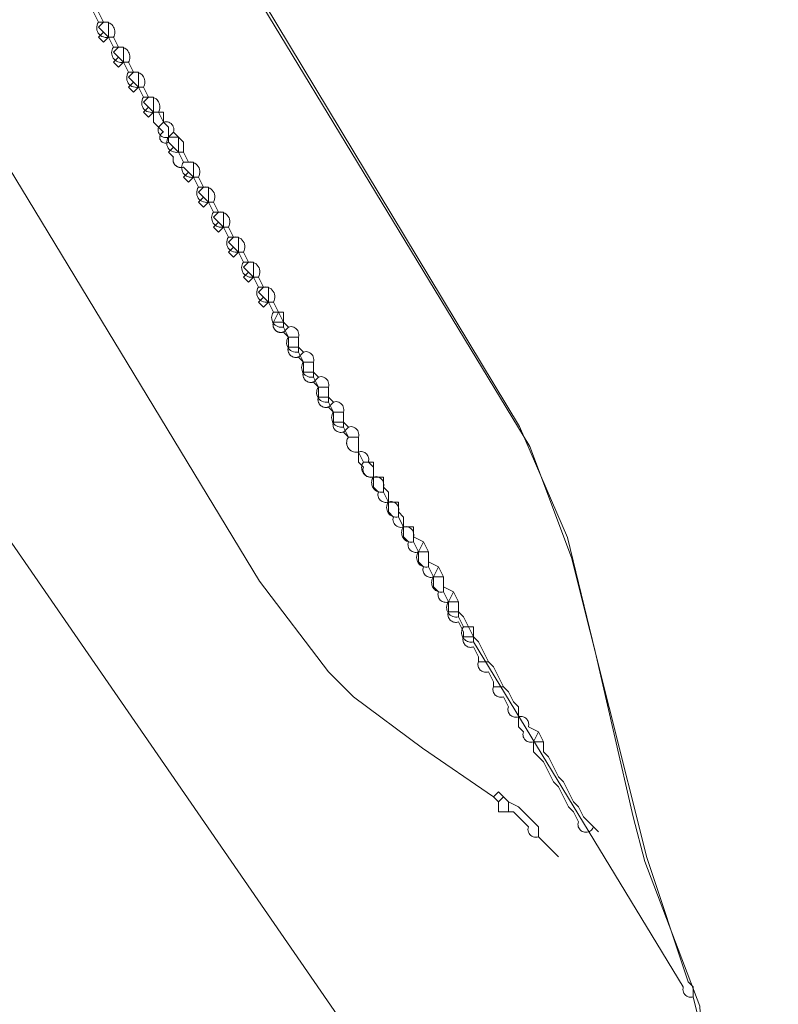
# Model space of a CAD drawing. Header units: inches. Extents: x 158416 to 160804, y 432611 to 437652.
# Tile 160 of 193: x 159357 to 159408, y 435867 to 435932. Entities that reach past the tile are written whole.
import ezdxf

# ---------------------------------------------------------------- set-up
doc = ezdxf.new("R2010")
doc.units = ezdxf.units.IN
doc.header["$MEASUREMENT"] = 0
doc.linetypes.add('DASHDOT', pattern=[0])
for name, color, linetype in [('4.2-K&L-LAAGSPANNING', 10, 'Continuous'), ('4.2-K&L-MIDDENSPANNING', 10, 'Continuous'), ('4.2-K&L-SIGNAAL UPC', 222, 'Continuous')]:
    doc.layers.add(name, color=color, linetype=linetype)

msp = doc.modelspace()

# ---------------------------------------------------------------- linework, layer by layer
at = {"layer": '4.2-K&L-LAAGSPANNING', "linetype": 'DASHDOT', "lineweight": 0, "ltscale": 2}
for p, q in [((159374.333, 435912.333), (159375, 435912.333)), ((159375.333, 435910.667), (159376, 435910.667)), ((159376.333, 435909), (159377, 435909)), ((159377.333, 435907.333), (159378, 435907.333)), ((159378.333, 435905.667), (159379, 435905.667)), ((159386, 435893), (159386.667, 435893)), ((159387, 435891.333), (159387.667, 435891.333)), ((159388, 435889.667), (159388.667, 435889.667)), ((159389, 435888), (159389.667, 435888))]:
    msp.add_line(p, q, dxfattribs=at)
for points in [[(159393.333, 435876.667, 0), (159392, 435878, 0), (159391.913, 435877.979, 0), (159391.823, 435877.973, 0), (159391.734, 435877.982, 0), (159391.648, 435878.007, 0), (159391.567, 435878.045, 0), (159391.494, 435878.097, 0), (159391.43, 435878.16, 0), (159391.379, 435878.234, 0), (159391.34, 435878.315, 0), (159391.316, 435878.401, 0), (159391.306, 435878.49, 0), (159391.312, 435878.58, 0), (159391.333, 435878.667, 0), (159391, 435879, 0), (159390.667, 435879.333, 0), (159390.333, 435879.667, 0), (159390, 435879.667, 0), (159390, 435880.333, 0), (159389.667, 435880.667, 0), (159389.333, 435880.333, 0), (159389, 435880.667, 0), (159384.273, 435883.92, 0), (159379.667, 435887.333, 0), (159378, 435889, 0), (159373.413, 435895.06, 0), (159252.41, 436094.718, 0)], [(159368.333, 435923.667, 0), (159368, 435923.667, 0), (159367.667, 435924, 0), (159367.333, 435924.333, 0), (159367.278, 435924.304, 0), (159367.218, 435924.284, 0), (159367.156, 435924.274, 0), (159367.093, 435924.275, 0), (159367.031, 435924.287, 0), (159366.972, 435924.308, 0), (159366.917, 435924.34, 0), (159366.869, 435924.379, 0), (159366.827, 435924.427, 0), (159366.795, 435924.481, 0), (159366.771, 435924.539, 0), (159366.758, 435924.601, 0), (159366.755, 435924.664, 0), (159366.763, 435924.726, 0), (159366.781, 435924.786, 0), (159366.809, 435924.843, 0), (159366.846, 435924.894, 0), (159366.891, 435924.938, 0), (159366.943, 435924.973, 0), (159367, 435925, 0), (159366.667, 435925.333, 0), (159367, 435925.667, 0), (159366.667, 435926.333, 0), (159366.709, 435926.412, 0), (159366.741, 435926.495, 0), (159366.761, 435926.582, 0), (159366.769, 435926.671, 0), (159366.764, 435926.76, 0), (159366.748, 435926.847, 0), (159366.721, 435926.932, 0), (159366.682, 435927.012, 0), (159366.632, 435927.086, 0), (159366.573, 435927.153, 0), (159366.506, 435927.211, 0), (159366.431, 435927.26, 0), (159366.351, 435927.298, 0), (159366.266, 435927.324, 0), (159366.178, 435927.339, 0), (159366.089, 435927.342, 0), (159366, 435927.333, 0), (159365.667, 435928, 0), (159365.709, 435928.078, 0), (159365.741, 435928.162, 0), (159365.761, 435928.249, 0), (159365.769, 435928.337, 0), (159365.764, 435928.426, 0), (159365.748, 435928.514, 0), (159365.721, 435928.599, 0), (159365.682, 435928.679, 0), (159365.632, 435928.753, 0), (159365.573, 435928.82, 0), (159365.506, 435928.878, 0), (159365.431, 435928.926, 0), (159365.351, 435928.964, 0), (159365.266, 435928.991, 0), (159365.178, 435929.006, 0), (159365.089, 435929.009, 0), (159365, 435929, 0), (159364.667, 435929.667, 0), (159364.709, 435929.745, 0), (159364.741, 435929.828, 0), (159364.761, 435929.915, 0), (159364.769, 435930.004, 0), (159364.764, 435930.093, 0), (159364.748, 435930.181, 0), (159364.721, 435930.265, 0), (159364.682, 435930.345, 0), (159364.632, 435930.419, 0), (159364.573, 435930.486, 0), (159364.506, 435930.544, 0), (159364.431, 435930.593, 0), (159364.351, 435930.631, 0), (159364.266, 435930.658, 0), (159364.178, 435930.673, 0), (159364.089, 435930.676, 0), (159364, 435930.667, 0), (159363.667, 435931.333, 0), (159363.709, 435931.412, 0), (159363.741, 435931.495, 0), (159363.761, 435931.582, 0), (159363.769, 435931.671, 0), (159363.764, 435931.76, 0), (159363.748, 435931.847, 0), (159363.721, 435931.932, 0), (159363.682, 435932.012, 0), (159363.632, 435932.086, 0), (159363.573, 435932.153, 0), (159363.506, 435932.211, 0), (159363.431, 435932.26, 0), (159363.351, 435932.298, 0), (159363.266, 435932.324, 0), (159363.178, 435932.339, 0), (159363.089, 435932.342, 0), (159363, 435932.333, 0), (159362.667, 435933, 0)], [(159363.333, 435931.333, 0), (159363, 435931, 0), (159362.667, 435931.333, 0), (159363, 435931.667, 0), (159362.667, 435932, 0), (159363, 435932.333, 0)], [(159363.667, 435931.333, 0), (159363.333, 435931.333, 0), (159363, 435931.667, 0)], [(159364.333, 435929.667, 0), (159364, 435929.333, 0), (159363.667, 435929.667, 0), (159364, 435930, 0), (159363.667, 435930.333, 0), (159364, 435930.667, 0)], [(159364.667, 435929.667, 0), (159364.333, 435929.667, 0), (159364, 435930, 0)], [(159365.333, 435928, 0), (159365, 435927.667, 0), (159364.667, 435928, 0), (159365, 435928.333, 0), (159364.667, 435928.667, 0), (159365, 435929, 0)], [(159365.667, 435928, 0), (159365.333, 435928, 0), (159365, 435928.333, 0)], [(159366.333, 435926.333, 0), (159366, 435926, 0), (159365.667, 435926.333, 0), (159366, 435926.667, 0), (159365.667, 435927, 0), (159366, 435927.333, 0)], [(159366.667, 435926.333, 0), (159366.333, 435926.333, 0), (159366, 435926.667, 0)], [(159384.667, 435897, 0), (159384.333, 435897.667, 0), (159383.667, 435898, 0), (159383.688, 435898.087, 0), (159383.694, 435898.177, 0), (159383.684, 435898.266, 0), (159383.66, 435898.352, 0), (159383.621, 435898.433, 0), (159383.57, 435898.506, 0), (159383.506, 435898.57, 0), (159383.433, 435898.621, 0), (159383.352, 435898.66, 0), (159383.266, 435898.684, 0), (159383.177, 435898.694, 0), (159383.087, 435898.688, 0), (159383, 435898.667, 0), (159382.913, 435898.646, 0), (159382.823, 435898.64, 0), (159382.734, 435898.649, 0), (159382.648, 435898.673, 0), (159382.567, 435898.712, 0), (159382.494, 435898.764, 0), (159382.43, 435898.827, 0), (159382.379, 435898.9, 0), (159382.34, 435898.981, 0), (159382.316, 435899.067, 0), (159382.306, 435899.157, 0), (159382.312, 435899.246, 0), (159382.333, 435899.333, 0), (159382, 435899.667, 0), (159382, 435900.333, 0), (159382, 435901, 0), (159381.667, 435901.333, 0), (159381.688, 435901.42, 0), (159381.694, 435901.51, 0), (159381.684, 435901.599, 0), (159381.66, 435901.685, 0), (159381.622, 435901.766, 0), (159381.57, 435901.84, 0), (159381.506, 435901.903, 0), (159381.433, 435901.955, 0), (159381.352, 435901.993, 0), (159381.266, 435902.018, 0), (159381.177, 435902.027, 0), (159381.087, 435902.021, 0), (159381, 435902, 0), (159380.913, 435901.979, 0), (159380.823, 435901.973, 0), (159380.734, 435901.982, 0), (159380.648, 435902.007, 0), (159380.567, 435902.045, 0), (159380.494, 435902.097, 0), (159380.43, 435902.16, 0), (159380.379, 435902.234, 0), (159380.34, 435902.315, 0), (159380.316, 435902.401, 0), (159380.306, 435902.49, 0), (159380.312, 435902.58, 0), (159380.333, 435902.667, 0), (159380, 435903, 0), (159380, 435903.667, 0), (159380, 435904.667, 0), (159380.021, 435904.754, 0), (159380.027, 435904.843, 0), (159380.018, 435904.933, 0), (159379.993, 435905.019, 0), (159379.955, 435905.1, 0), (159379.903, 435905.173, 0), (159379.84, 435905.236, 0), (159379.766, 435905.288, 0), (159379.685, 435905.327, 0), (159379.599, 435905.351, 0), (159379.51, 435905.36, 0), (159379.42, 435905.354, 0), (159379.333, 435905.333, 0), (159379, 435905.667, 0), (159379, 435906.333, 0), (159379.021, 435906.421, 0), (159379.027, 435906.51, 0), (159379.018, 435906.599, 0), (159378.994, 435906.686, 0), (159378.955, 435906.767, 0), (159378.903, 435906.84, 0), (159378.84, 435906.903, 0), (159378.767, 435906.955, 0), (159378.686, 435906.994, 0), (159378.599, 435907.018, 0), (159378.51, 435907.027, 0), (159378.421, 435907.021, 0), (159378.333, 435907, 0), (159378, 435907.333, 0), (159378, 435908, 0), (159378.021, 435908.087, 0), (159378.027, 435908.177, 0), (159378.018, 435908.266, 0), (159377.993, 435908.352, 0), (159377.955, 435908.433, 0), (159377.903, 435908.506, 0), (159377.84, 435908.57, 0), (159377.766, 435908.622, 0), (159377.685, 435908.66, 0), (159377.599, 435908.684, 0), (159377.51, 435908.694, 0), (159377.42, 435908.688, 0), (159377.333, 435908.667, 0), (159377, 435909, 0), (159377, 435909.667, 0), (159377.021, 435909.754, 0), (159377.027, 435909.843, 0), (159377.018, 435909.933, 0), (159376.993, 435910.019, 0), (159376.955, 435910.1, 0), (159376.903, 435910.173, 0), (159376.84, 435910.236, 0), (159376.766, 435910.288, 0), (159376.685, 435910.327, 0), (159376.599, 435910.351, 0), (159376.51, 435910.36, 0), (159376.42, 435910.354, 0), (159376.333, 435910.333, 0), (159376, 435910.667, 0), (159376, 435911.333, 0), (159376.021, 435911.421, 0), (159376.027, 435911.51, 0), (159376.018, 435911.599, 0), (159375.994, 435911.686, 0), (159375.955, 435911.767, 0), (159375.903, 435911.84, 0), (159375.84, 435911.903, 0), (159375.767, 435911.955, 0), (159375.686, 435911.994, 0), (159375.599, 435912.018, 0), (159375.51, 435912.027, 0), (159375.421, 435912.021, 0), (159375.333, 435912, 0), (159375, 435912.333, 0), (159374.667, 435913, 0), (159374.333, 435913.667, 0), (159374.383, 435913.763, 0), (159374.417, 435913.865, 0), (159374.434, 435913.972, 0), (159374.432, 435914.08, 0), (159374.413, 435914.187, 0), (159374.377, 435914.289, 0), (159374.325, 435914.383, 0), (159374.258, 435914.468, 0), (159374.178, 435914.541, 0), (159374.087, 435914.599, 0), (159373.987, 435914.642, 0), (159373.882, 435914.668, 0), (159373.774, 435914.676, 0), (159373.667, 435914.667, 0), (159373.333, 435915.333, 0), (159373.383, 435915.429, 0), (159373.417, 435915.532, 0), (159373.434, 435915.639, 0), (159373.432, 435915.747, 0), (159373.413, 435915.853, 0), (159373.377, 435915.955, 0), (159373.325, 435916.05, 0), (159373.258, 435916.135, 0), (159373.178, 435916.207, 0), (159373.087, 435916.266, 0), (159372.987, 435916.308, 0), (159372.882, 435916.334, 0), (159372.774, 435916.343, 0), (159372.667, 435916.333, 0), (159372.333, 435917, 0), (159372.383, 435917.096, 0), (159372.417, 435917.199, 0), (159372.434, 435917.306, 0), (159372.432, 435917.414, 0), (159372.413, 435917.52, 0), (159372.377, 435917.622, 0), (159372.325, 435917.717, 0), (159372.258, 435917.801, 0), (159372.178, 435917.874, 0), (159372.087, 435917.933, 0), (159371.987, 435917.975, 0), (159371.882, 435918.001, 0), (159371.774, 435918.01, 0), (159371.667, 435918, 0), (159371.333, 435918.667, 0), (159371.383, 435918.763, 0), (159371.417, 435918.865, 0), (159371.434, 435918.972, 0), (159371.432, 435919.08, 0), (159371.413, 435919.187, 0), (159371.377, 435919.289, 0), (159371.325, 435919.383, 0), (159371.258, 435919.468, 0), (159371.178, 435919.541, 0), (159371.087, 435919.599, 0), (159370.987, 435919.642, 0), (159370.882, 435919.668, 0), (159370.774, 435919.676, 0), (159370.667, 435919.667, 0), (159370.333, 435920.333, 0), (159370.383, 435920.429, 0), (159370.417, 435920.532, 0), (159370.434, 435920.639, 0), (159370.432, 435920.747, 0), (159370.413, 435920.853, 0), (159370.377, 435920.955, 0), (159370.325, 435921.05, 0), (159370.258, 435921.135, 0), (159370.178, 435921.207, 0), (159370.087, 435921.266, 0), (159369.987, 435921.308, 0), (159369.882, 435921.334, 0), (159369.774, 435921.343, 0), (159369.667, 435921.333, 0), (159369.333, 435922, 0), (159369.383, 435922.096, 0), (159369.417, 435922.199, 0), (159369.434, 435922.306, 0), (159369.432, 435922.414, 0), (159369.413, 435922.52, 0), (159369.377, 435922.622, 0), (159369.325, 435922.717, 0), (159369.258, 435922.801, 0), (159369.178, 435922.874, 0), (159369.087, 435922.933, 0), (159368.987, 435922.975, 0), (159368.882, 435923.001, 0), (159368.774, 435923.01, 0), (159368.667, 435923, 0), (159368.333, 435923.667, 0), (159368.333, 435924.333, 0), (159367.667, 435925, 0), (159367.688, 435925.087, 0), (159367.694, 435925.177, 0), (159367.684, 435925.266, 0), (159367.66, 435925.352, 0), (159367.621, 435925.433, 0), (159367.57, 435925.506, 0), (159367.506, 435925.57, 0), (159367.433, 435925.621, 0), (159367.352, 435925.66, 0), (159367.266, 435925.684, 0), (159367.177, 435925.694, 0), (159367.087, 435925.688, 0), (159367, 435925.667, 0)], [(159367.333, 435924.333, 0), (159367.333, 435924.667, 0), (159367.667, 435925, 0)], [(159369.333, 435922, 0), (159369, 435922, 0), (159368.667, 435922.333, 0), (159368.333, 435922.667, 0), (159368.306, 435922.658, 0), (159368.278, 435922.652, 0), (159368.25, 435922.646, 0), (159368.222, 435922.643, 0), (159368.194, 435922.64, 0), (159368.165, 435922.64, 0), (159368.137, 435922.64, 0), (159368.109, 435922.643, 0), (159368.08, 435922.647, 0), (159368.053, 435922.652, 0), (159368.025, 435922.659, 0), (159367.998, 435922.667, 0), (159367.971, 435922.677, 0), (159367.945, 435922.689, 0), (159367.919, 435922.701, 0), (159367.895, 435922.715, 0), (159367.871, 435922.731, 0), (159367.848, 435922.747, 0), (159367.825, 435922.765, 0), (159367.804, 435922.784, 0), (159367.784, 435922.804, 0), (159367.765, 435922.825, 0), (159367.747, 435922.848, 0), (159367.731, 435922.871, 0), (159367.715, 435922.895, 0), (159367.701, 435922.919, 0), (159367.689, 435922.945, 0), (159367.677, 435922.971, 0), (159367.667, 435922.998, 0), (159367.659, 435923.025, 0), (159367.652, 435923.053, 0), (159367.647, 435923.08, 0), (159367.643, 435923.109, 0), (159367.64, 435923.137, 0), (159367.64, 435923.165, 0), (159367.64, 435923.194, 0), (159367.643, 435923.222, 0), (159367.646, 435923.25, 0), (159367.652, 435923.278, 0), (159367.658, 435923.306, 0), (159367.667, 435923.333, 0), (159367.333, 435923.667, 0), (159367.667, 435924, 0)], [(159369, 435922, 0), (159368.667, 435921.667, 0), (159368.333, 435922, 0), (159368.667, 435922.333, 0)], [(159370, 435920.333, 0), (159369.667, 435920, 0), (159369.333, 435920.333, 0), (159369.667, 435920.667, 0), (159369.333, 435921, 0), (159369.667, 435921.333, 0)], [(159370.333, 435920.333, 0), (159370, 435920.333, 0), (159369.667, 435920.667, 0)], [(159371, 435918.667, 0), (159370.667, 435918.333, 0), (159370.333, 435918.667, 0), (159370.667, 435919, 0), (159370.333, 435919.333, 0), (159370.667, 435919.667, 0)], [(159371.333, 435918.667, 0), (159371, 435918.667, 0), (159370.667, 435919, 0)], [(159372, 435917, 0), (159371.667, 435916.667, 0), (159371.333, 435917, 0), (159371.667, 435917.333, 0), (159371.333, 435917.667, 0), (159371.667, 435918, 0)], [(159372.333, 435917, 0), (159372, 435917, 0), (159371.667, 435917.333, 0)], [(159373, 435915.333, 0), (159372.667, 435915, 0), (159372.333, 435915.333, 0), (159372.667, 435915.667, 0), (159372.333, 435916, 0), (159372.667, 435916.333, 0)], [(159373.333, 435915.333, 0), (159373, 435915.333, 0), (159372.667, 435915.667, 0)], [(159374, 435913.667, 0), (159373.667, 435913.333, 0), (159373.333, 435913.667, 0), (159373.667, 435914, 0), (159373.333, 435914.333, 0), (159373.667, 435914.667, 0)], [(159374.333, 435913.667, 0), (159374, 435913.667, 0), (159373.667, 435914, 0)], [(159376, 435911.333, 0), (159375.333, 435911.333, 0), (159375, 435911.667, 0), (159374.975, 435911.659, 0), (159374.949, 435911.652, 0), (159374.923, 435911.647, 0), (159374.897, 435911.643, 0), (159374.87, 435911.641, 0), (159374.844, 435911.64, 0), (159374.817, 435911.64, 0), (159374.791, 435911.641, 0), (159374.764, 435911.644, 0), (159374.738, 435911.648, 0), (159374.712, 435911.654, 0), (159374.687, 435911.66, 0), (159374.661, 435911.668, 0), (159374.637, 435911.678, 0), (159374.612, 435911.688, 0), (159374.588, 435911.7, 0), (159374.565, 435911.713, 0), (159374.543, 435911.727, 0), (159374.521, 435911.742, 0), (159374.5, 435911.758, 0), (159374.48, 435911.776, 0), (159374.461, 435911.794, 0), (159374.442, 435911.813, 0), (159374.425, 435911.833, 0), (159374.409, 435911.854, 0), (159374.394, 435911.876, 0), (159374.38, 435911.898, 0), (159374.367, 435911.922, 0), (159374.355, 435911.945, 0), (159374.344, 435911.97, 0), (159374.335, 435911.995, 0), (159374.327, 435912.02, 0), (159374.32, 435912.046, 0), (159374.315, 435912.071, 0), (159374.311, 435912.098, 0), (159374.308, 435912.124, 0), (159374.307, 435912.151, 0), (159374.306, 435912.177, 0), (159374.308, 435912.204, 0), (159374.31, 435912.23, 0), (159374.314, 435912.256, 0), (159374.319, 435912.282, 0), (159374.326, 435912.308, 0), (159374.333, 435912.333, 0), (159374.667, 435913, 0)], [(159377, 435909.667, 0), (159376.333, 435909.667, 0), (159376, 435910, 0), (159375.971, 435909.991, 0), (159375.941, 435909.984, 0), (159375.911, 435909.979, 0), (159375.88, 435909.975, 0), (159375.849, 435909.973, 0), (159375.819, 435909.973, 0), (159375.788, 435909.975, 0), (159375.758, 435909.979, 0), (159375.727, 435909.984, 0), (159375.697, 435909.991, 0), (159375.668, 435910, 0), (159375.639, 435910.01, 0), (159375.611, 435910.022, 0), (159375.584, 435910.036, 0), (159375.557, 435910.051, 0), (159375.531, 435910.068, 0), (159375.507, 435910.087, 0), (159375.483, 435910.106, 0), (159375.461, 435910.127, 0), (159375.44, 435910.15, 0), (159375.42, 435910.173, 0), (159375.402, 435910.198, 0), (159375.385, 435910.223, 0), (159375.369, 435910.25, 0), (159375.356, 435910.278, 0), (159375.343, 435910.306, 0), (159375.333, 435910.335, 0), (159375.324, 435910.364, 0), (159375.317, 435910.394, 0), (159375.312, 435910.424, 0), (159375.308, 435910.455, 0), (159375.306, 435910.485, 0), (159375.307, 435910.516, 0), (159375.308, 435910.547, 0), (159375.312, 435910.577, 0), (159375.317, 435910.607, 0), (159375.324, 435910.637, 0), (159375.333, 435910.667, 0), (159375.333, 435911.333, 0), (159375, 435911.667, 0), (159375.333, 435912, 0)], [(159378, 435908, 0), (159377.333, 435908, 0), (159377, 435908.333, 0), (159376.971, 435908.324, 0), (159376.941, 435908.317, 0), (159376.911, 435908.312, 0), (159376.88, 435908.308, 0), (159376.849, 435908.306, 0), (159376.819, 435908.306, 0), (159376.788, 435908.308, 0), (159376.758, 435908.312, 0), (159376.727, 435908.317, 0), (159376.697, 435908.324, 0), (159376.668, 435908.333, 0), (159376.639, 435908.343, 0), (159376.611, 435908.355, 0), (159376.583, 435908.369, 0), (159376.557, 435908.385, 0), (159376.531, 435908.401, 0), (159376.506, 435908.42, 0), (159376.483, 435908.439, 0), (159376.461, 435908.461, 0), (159376.439, 435908.483, 0), (159376.42, 435908.506, 0), (159376.401, 435908.531, 0), (159376.385, 435908.557, 0), (159376.369, 435908.583, 0), (159376.355, 435908.611, 0), (159376.343, 435908.639, 0), (159376.333, 435908.668, 0), (159376.324, 435908.697, 0), (159376.317, 435908.727, 0), (159376.312, 435908.758, 0), (159376.308, 435908.788, 0), (159376.306, 435908.819, 0), (159376.306, 435908.849, 0), (159376.308, 435908.88, 0), (159376.312, 435908.911, 0), (159376.317, 435908.941, 0), (159376.324, 435908.971, 0), (159376.333, 435909, 0), (159376.333, 435909.667, 0), (159376, 435910, 0), (159376.333, 435910.333, 0)], [(159379, 435906.333, 0), (159378.333, 435906.333, 0), (159378, 435906.667, 0), (159377.971, 435906.658, 0), (159377.941, 435906.651, 0), (159377.911, 435906.645, 0), (159377.88, 435906.642, 0), (159377.849, 435906.64, 0), (159377.819, 435906.64, 0), (159377.788, 435906.642, 0), (159377.758, 435906.645, 0), (159377.727, 435906.65, 0), (159377.697, 435906.657, 0), (159377.668, 435906.666, 0), (159377.639, 435906.677, 0), (159377.611, 435906.689, 0), (159377.583, 435906.703, 0), (159377.557, 435906.718, 0), (159377.531, 435906.735, 0), (159377.507, 435906.753, 0), (159377.483, 435906.773, 0), (159377.461, 435906.794, 0), (159377.44, 435906.816, 0), (159377.42, 435906.84, 0), (159377.402, 435906.864, 0), (159377.385, 435906.89, 0), (159377.369, 435906.917, 0), (159377.356, 435906.944, 0), (159377.343, 435906.972, 0), (159377.333, 435907.001, 0), (159377.324, 435907.031, 0), (159377.317, 435907.061, 0), (159377.312, 435907.091, 0), (159377.308, 435907.121, 0), (159377.306, 435907.152, 0), (159377.307, 435907.183, 0), (159377.308, 435907.213, 0), (159377.312, 435907.244, 0), (159377.317, 435907.274, 0), (159377.324, 435907.304, 0), (159377.333, 435907.333, 0), (159377.333, 435908, 0), (159377, 435908.333, 0), (159377.333, 435908.667, 0)], [(159386.667, 435893.667, 0), (159386, 435893.667, 0), (159385.93, 435893.648, 0), (159385.857, 435893.64, 0), (159385.784, 435893.642, 0), (159385.712, 435893.654, 0), (159385.643, 435893.675, 0), (159385.577, 435893.706, 0), (159385.516, 435893.746, 0), (159385.461, 435893.794, 0), (159385.413, 435893.849, 0), (159385.373, 435893.91, 0), (159385.342, 435893.976, 0), (159385.32, 435894.046, 0), (159385.309, 435894.117, 0), (159385.307, 435894.19, 0), (159385.315, 435894.263, 0), (159385.333, 435894.333, 0), (159385, 435894.667, 0), (159385, 435895.333, 0), (159384.93, 435895.315, 0), (159384.857, 435895.307, 0), (159384.784, 435895.308, 0), (159384.712, 435895.32, 0), (159384.643, 435895.342, 0), (159384.577, 435895.373, 0), (159384.516, 435895.413, 0), (159384.461, 435895.461, 0), (159384.413, 435895.516, 0), (159384.373, 435895.577, 0), (159384.342, 435895.643, 0), (159384.32, 435895.712, 0), (159384.308, 435895.784, 0), (159384.307, 435895.857, 0), (159384.315, 435895.93, 0), (159384.333, 435896, 0), (159384, 435896.333, 0), (159384, 435897, 0), (159383.93, 435896.982, 0), (159383.857, 435896.974, 0), (159383.784, 435896.975, 0), (159383.712, 435896.987, 0), (159383.643, 435897.009, 0), (159383.577, 435897.04, 0), (159383.516, 435897.079, 0), (159383.461, 435897.127, 0), (159383.413, 435897.182, 0), (159383.373, 435897.243, 0), (159383.342, 435897.309, 0), (159383.32, 435897.379, 0), (159383.309, 435897.451, 0), (159383.307, 435897.524, 0), (159383.315, 435897.596, 0), (159383.333, 435897.667, 0), (159383, 435898, 0), (159383, 435898.667, 0), (159383, 435899.333, 0), (159382.667, 435899.667, 0), (159382.685, 435899.737, 0), (159382.693, 435899.81, 0), (159382.691, 435899.882, 0), (159382.68, 435899.954, 0), (159382.658, 435900.024, 0), (159382.627, 435900.09, 0), (159382.587, 435900.151, 0), (159382.539, 435900.206, 0), (159382.484, 435900.254, 0), (159382.423, 435900.294, 0), (159382.357, 435900.325, 0), (159382.288, 435900.346, 0), (159382.216, 435900.358, 0), (159382.143, 435900.36, 0), (159382.071, 435900.352, 0), (159382, 435900.333, 0), (159381.93, 435900.315, 0), (159381.857, 435900.307, 0), (159381.784, 435900.308, 0), (159381.712, 435900.32, 0), (159381.643, 435900.342, 0), (159381.577, 435900.373, 0), (159381.516, 435900.413, 0), (159381.461, 435900.461, 0), (159381.413, 435900.516, 0), (159381.373, 435900.577, 0), (159381.342, 435900.643, 0), (159381.32, 435900.712, 0), (159381.308, 435900.784, 0), (159381.307, 435900.857, 0), (159381.315, 435900.93, 0), (159381.333, 435901, 0), (159381, 435901.333, 0), (159381, 435902, 0), (159381, 435902.667, 0), (159380.667, 435903, 0), (159380.685, 435903.071, 0), (159380.693, 435903.143, 0), (159380.691, 435903.216, 0), (159380.68, 435903.288, 0), (159380.658, 435903.357, 0), (159380.627, 435903.423, 0), (159380.587, 435903.484, 0), (159380.539, 435903.539, 0), (159380.484, 435903.587, 0), (159380.423, 435903.627, 0), (159380.357, 435903.658, 0), (159380.288, 435903.68, 0), (159380.216, 435903.691, 0), (159380.143, 435903.693, 0), (159380.071, 435903.685, 0), (159380, 435903.667, 0), (159379.92, 435903.654, 0), (159379.838, 435903.652, 0), (159379.757, 435903.66, 0), (159379.678, 435903.678, 0), (159379.602, 435903.706, 0), (159379.529, 435903.743, 0), (159379.462, 435903.79, 0), (159379.402, 435903.844, 0), (159379.348, 435903.905, 0), (159379.303, 435903.973, 0), (159379.267, 435904.046, 0), (159379.24, 435904.123, 0), (159379.223, 435904.202, 0), (159379.216, 435904.284, 0), (159379.22, 435904.365, 0), (159379.234, 435904.445, 0), (159379.257, 435904.523, 0), (159379.291, 435904.597, 0), (159379.333, 435904.667, 0), (159379, 435905, 0), (159378.93, 435904.982, 0), (159378.857, 435904.974, 0), (159378.784, 435904.975, 0), (159378.712, 435904.987, 0), (159378.643, 435905.009, 0), (159378.577, 435905.04, 0), (159378.516, 435905.079, 0), (159378.461, 435905.127, 0), (159378.413, 435905.182, 0), (159378.373, 435905.243, 0), (159378.342, 435905.309, 0), (159378.32, 435905.379, 0), (159378.309, 435905.451, 0), (159378.307, 435905.524, 0), (159378.315, 435905.596, 0), (159378.333, 435905.667, 0), (159378.333, 435906.333, 0), (159378, 435906.667, 0), (159378.333, 435907, 0)], [(159380, 435904.667, 0), (159379.333, 435904.667, 0), (159379, 435905, 0), (159379.333, 435905.333, 0)], [(159385.667, 435895.333, 0), (159385.333, 435896, 0), (159384.667, 435896.333, 0), (159384.667, 435897, 0), (159384, 435897, 0), (159384.333, 435897.667, 0)], [(159396, 435878.333, 0), (159395.667, 435878.667, 0), (159395.634, 435878.591, 0), (159395.591, 435878.52, 0), (159395.537, 435878.458, 0), (159395.473, 435878.405, 0), (159395.402, 435878.362, 0), (159395.326, 435878.331, 0), (159395.245, 435878.312, 0), (159395.163, 435878.306, 0), (159395.08, 435878.313, 0), (159395, 435878.333, 0), (159394.924, 435878.366, 0), (159394.854, 435878.409, 0), (159394.791, 435878.464, 0), (159394.738, 435878.527, 0), (159394.695, 435878.598, 0), (159394.664, 435878.674, 0), (159394.645, 435878.755, 0), (159394.64, 435878.837, 0), (159394.647, 435878.92, 0), (159394.667, 435879, 0), (159394.333, 435879.667, 0), (159394, 435880, 0), (159393.667, 435880.667, 0), (159393.333, 435881.333, 0), (159393, 435881.667, 0), (159392.667, 435882.333, 0), (159392.333, 435883, 0), (159392, 435883.333, 0), (159391.667, 435883.667, 0), (159391.667, 435884.333, 0), (159391.586, 435884.313, 0), (159391.503, 435884.306, 0), (159391.42, 435884.312, 0), (159391.339, 435884.332, 0), (159391.262, 435884.363, 0), (159391.191, 435884.407, 0), (159391.127, 435884.461, 0), (159391.073, 435884.524, 0), (159391.03, 435884.595, 0), (159390.998, 435884.672, 0), (159390.979, 435884.753, 0), (159390.973, 435884.836, 0), (159390.98, 435884.919, 0), (159391, 435885, 0), (159390.667, 435885.333, 0), (159390.667, 435886, 0), (159390.667, 435886.667, 0), (159390.333, 435887, 0), (159390, 435887.667, 0), (159389.667, 435888, 0), (159389.333, 435888.667, 0), (159389, 435889.333, 0), (159388.667, 435889.667, 0), (159388.333, 435890.333, 0), (159388, 435891, 0), (159387.667, 435891.333, 0), (159387.333, 435892, 0), (159387, 435892.667, 0), (159386.667, 435893, 0), (159386.667, 435893.667, 0), (159386.333, 435894.333, 0), (159385.667, 435894.667, 0), (159385.667, 435895.333, 0), (159385, 435895.333, 0), (159385.333, 435896, 0)], [(159392.333, 435884.333, 0), (159392, 435885, 0), (159391.333, 435885.333, 0), (159391.35, 435885.396, 0), (159391.359, 435885.46, 0), (159391.36, 435885.525, 0), (159391.353, 435885.589, 0), (159391.338, 435885.652, 0), (159391.315, 435885.713, 0), (159391.286, 435885.771, 0), (159391.249, 435885.824, 0), (159391.206, 435885.873, 0), (159391.158, 435885.916, 0), (159391.104, 435885.952, 0), (159391.047, 435885.982, 0), (159390.986, 435886.005, 0), (159390.923, 435886.02, 0), (159390.858, 435886.027, 0), (159390.794, 435886.026, 0), (159390.729, 435886.017, 0), (159390.667, 435886, 0), (159390.604, 435885.983, 0), (159390.54, 435885.975, 0), (159390.475, 435885.974, 0), (159390.411, 435885.981, 0), (159390.348, 435885.996, 0), (159390.287, 435886.018, 0), (159390.229, 435886.048, 0), (159390.176, 435886.085, 0), (159390.127, 435886.127, 0), (159390.085, 435886.176, 0), (159390.048, 435886.229, 0), (159390.018, 435886.287, 0), (159389.996, 435886.348, 0), (159389.981, 435886.411, 0), (159389.974, 435886.475, 0), (159389.975, 435886.54, 0), (159389.983, 435886.604, 0), (159390, 435886.667, 0), (159389.667, 435887.333, 0), (159389.604, 435887.317, 0), (159389.54, 435887.308, 0), (159389.475, 435887.307, 0), (159389.411, 435887.314, 0), (159389.348, 435887.329, 0), (159389.287, 435887.351, 0), (159389.229, 435887.381, 0), (159389.176, 435887.418, 0), (159389.127, 435887.461, 0), (159389.084, 435887.509, 0), (159389.048, 435887.563, 0), (159389.018, 435887.62, 0), (159388.996, 435887.681, 0), (159388.981, 435887.744, 0), (159388.974, 435887.809, 0), (159388.975, 435887.873, 0), (159388.983, 435887.938, 0), (159389, 435888, 0), (159389, 435888.333, 0), (159388.667, 435889, 0), (159388.604, 435888.983, 0), (159388.54, 435888.975, 0), (159388.475, 435888.974, 0), (159388.411, 435888.981, 0), (159388.348, 435888.996, 0), (159388.287, 435889.018, 0), (159388.229, 435889.048, 0), (159388.176, 435889.085, 0), (159388.127, 435889.127, 0), (159388.085, 435889.176, 0), (159388.048, 435889.229, 0), (159388.018, 435889.287, 0), (159387.996, 435889.348, 0), (159387.981, 435889.411, 0), (159387.974, 435889.475, 0), (159387.975, 435889.54, 0), (159387.983, 435889.604, 0), (159388, 435889.667, 0), (159388, 435890, 0), (159387.667, 435890.667, 0), (159387.604, 435890.65, 0), (159387.54, 435890.641, 0), (159387.475, 435890.64, 0), (159387.411, 435890.647, 0), (159387.348, 435890.662, 0), (159387.287, 435890.685, 0), (159387.229, 435890.715, 0), (159387.176, 435890.751, 0), (159387.127, 435890.794, 0), (159387.085, 435890.843, 0), (159387.048, 435890.896, 0), (159387.018, 435890.954, 0), (159386.996, 435891.014, 0), (159386.981, 435891.077, 0), (159386.974, 435891.142, 0), (159386.975, 435891.207, 0), (159386.983, 435891.271, 0), (159387, 435891.333, 0), (159387, 435891.667, 0), (159386.667, 435892.333, 0), (159386.604, 435892.317, 0), (159386.54, 435892.308, 0), (159386.475, 435892.307, 0), (159386.411, 435892.314, 0), (159386.348, 435892.329, 0), (159386.287, 435892.351, 0), (159386.229, 435892.381, 0), (159386.176, 435892.418, 0), (159386.127, 435892.461, 0), (159386.084, 435892.509, 0), (159386.048, 435892.563, 0), (159386.018, 435892.62, 0), (159385.996, 435892.681, 0), (159385.981, 435892.744, 0), (159385.974, 435892.809, 0), (159385.975, 435892.873, 0), (159385.983, 435892.938, 0), (159386, 435893, 0), (159386, 435893.667, 0), (159386.333, 435894.333, 0)], [(159395.667, 435878.667, 0), (159395, 435879.333, 0), (159394.667, 435880, 0), (159394.333, 435880.333, 0), (159394, 435881, 0), (159393.667, 435881.667, 0), (159393.333, 435882, 0), (159393, 435882.667, 0), (159392.667, 435883.333, 0), (159392.333, 435883.667, 0), (159392.333, 435884.333, 0), (159391.667, 435884.333, 0), (159392, 435885, 0)], [(159392, 435878, 0), (159392, 435878.667, 0), (159391.667, 435879, 0), (159391.333, 435879.333, 0), (159391, 435879.667, 0), (159390.667, 435880, 0), (159390, 435880.333, 0), (159389.667, 435880.667, 0), (159389.333, 435881, 0), (159389, 435880.667, 0)], [(159390, 435879.667, 0), (159389.333, 435879.667, 0), (159389.333, 435880.333, 0)]]:
    msp.add_polyline3d(points, dxfattribs=at)
at = {"layer": '4.2-K&L-MIDDENSPANNING', "linetype": 'Continuous', "lineweight": 0, "ltscale": 1.75}
for points in [[(159407.667, 435748.333, 0), (159408, 435748.667, 0), (159403.493, 435853.673, 0), (159403.174, 435861.327, 0), (159403.086, 435863.353, 0), (159402.805, 435865.361, 0), (159402.333, 435867.333, 0), (159402.333, 435868, 0), (159402, 435868.333, 0), (159399.233, 435876.633, 0), (159394.216, 435896.637, 0), (159391.433, 435904.033, 0), (159275.744, 436094.718, 0), (159275.6, 436094.967, 0), (159260.133, 436120.733, 0), (159260, 436121.333, 0)], [(159368, 435923.667, 0), (159368, 435924.667, 0), (159367.333, 435924.667, 0), (159367.246, 435924.646, 0), (159367.157, 435924.64, 0), (159367.068, 435924.649, 0), (159366.981, 435924.673, 0), (159366.9, 435924.712, 0), (159366.827, 435924.764, 0), (159366.764, 435924.827, 0), (159366.712, 435924.9, 0), (159366.673, 435924.981, 0), (159366.649, 435925.068, 0), (159366.64, 435925.157, 0), (159366.646, 435925.246, 0), (159366.667, 435925.333, 0), (159366.333, 435925.667, 0), (159366.333, 435926.333, 0), (159366.333, 435927.333, 0), (159365.667, 435927.333, 0), (159365.333, 435928, 0), (159365.224, 435927.986, 0), (159365.114, 435927.99, 0), (159365.006, 435928.013, 0), (159364.903, 435928.055, 0), (159364.809, 435928.113, 0), (159364.727, 435928.186, 0), (159364.658, 435928.272, 0), (159364.605, 435928.369, 0), (159364.569, 435928.473, 0), (159364.551, 435928.582, 0), (159364.553, 435928.693, 0), (159364.573, 435928.801, 0), (159364.611, 435928.905, 0), (159364.667, 435929, 0), (159364.333, 435929.667, 0), (159364.333, 435930.667, 0), (159363.667, 435930.667, 0), (159363.333, 435931.333, 0), (159363.224, 435931.319, 0), (159363.114, 435931.323, 0), (159363.006, 435931.346, 0), (159362.903, 435931.388, 0), (159362.809, 435931.446, 0), (159362.727, 435931.519, 0), (159362.658, 435931.605, 0), (159362.605, 435931.702, 0), (159362.569, 435931.806, 0), (159362.551, 435931.915, 0), (159362.553, 435932.026, 0), (159362.573, 435932.134, 0), (159362.611, 435932.238, 0), (159362.667, 435932.333, 0), (159362.333, 435933, 0)], [(159363.333, 435931.333, 0), (159363.333, 435932.333, 0), (159362.667, 435932.333, 0)], [(159365.333, 435928, 0), (159365.333, 435929, 0), (159364.667, 435929, 0)], [(159381.667, 435901, 0), (159381.667, 435902, 0), (159381, 435902, 0), (159381, 435903, 0), (159380.333, 435903, 0), (159380, 435903.667, 0), (159379.891, 435903.652, 0), (159379.78, 435903.657, 0), (159379.672, 435903.68, 0), (159379.57, 435903.721, 0), (159379.476, 435903.779, 0), (159379.394, 435903.852, 0), (159379.325, 435903.939, 0), (159379.271, 435904.035, 0), (159379.236, 435904.14, 0), (159379.218, 435904.249, 0), (159379.219, 435904.359, 0), (159379.24, 435904.468, 0), (159379.278, 435904.571, 0), (159379.333, 435904.667, 0), (159379, 435905.333, 0), (159379, 435906.333, 0), (159378.333, 435906.333, 0), (159378, 435907, 0), (159377.891, 435906.986, 0), (159377.78, 435906.99, 0), (159377.672, 435907.013, 0), (159377.57, 435907.054, 0), (159377.476, 435907.112, 0), (159377.394, 435907.186, 0), (159377.325, 435907.272, 0), (159377.271, 435907.369, 0), (159377.236, 435907.473, 0), (159377.218, 435907.582, 0), (159377.219, 435907.693, 0), (159377.24, 435907.801, 0), (159377.278, 435907.905, 0), (159377.333, 435908, 0), (159377, 435908.667, 0), (159377, 435909.667, 0), (159376.333, 435909.667, 0), (159376, 435910.333, 0), (159375.891, 435910.319, 0), (159375.78, 435910.323, 0), (159375.672, 435910.346, 0), (159375.57, 435910.388, 0), (159375.476, 435910.446, 0), (159375.394, 435910.519, 0), (159375.325, 435910.605, 0), (159375.271, 435910.702, 0), (159375.236, 435910.806, 0), (159375.218, 435910.915, 0), (159375.219, 435911.026, 0), (159375.24, 435911.134, 0), (159375.278, 435911.238, 0), (159375.333, 435911.333, 0), (159375, 435912, 0), (159375, 435913, 0), (159374.333, 435913, 0), (159374, 435913.667, 0), (159373.891, 435913.652, 0), (159373.78, 435913.657, 0), (159373.672, 435913.68, 0), (159373.57, 435913.721, 0), (159373.476, 435913.779, 0), (159373.394, 435913.852, 0), (159373.325, 435913.939, 0), (159373.271, 435914.035, 0), (159373.236, 435914.14, 0), (159373.218, 435914.249, 0), (159373.219, 435914.359, 0), (159373.24, 435914.468, 0), (159373.278, 435914.571, 0), (159373.333, 435914.667, 0), (159373, 435915.333, 0), (159373, 435916.333, 0), (159372.333, 435916.333, 0), (159372, 435917, 0), (159371.891, 435916.986, 0), (159371.78, 435916.99, 0), (159371.672, 435917.013, 0), (159371.57, 435917.054, 0), (159371.476, 435917.112, 0), (159371.394, 435917.186, 0), (159371.325, 435917.272, 0), (159371.271, 435917.369, 0), (159371.236, 435917.473, 0), (159371.218, 435917.582, 0), (159371.219, 435917.693, 0), (159371.24, 435917.801, 0), (159371.278, 435917.905, 0), (159371.333, 435918, 0), (159371, 435918.667, 0), (159371, 435919.667, 0), (159370.333, 435919.667, 0), (159370, 435920.333, 0), (159369.891, 435920.319, 0), (159369.78, 435920.323, 0), (159369.672, 435920.346, 0), (159369.57, 435920.388, 0), (159369.476, 435920.446, 0), (159369.394, 435920.519, 0), (159369.325, 435920.605, 0), (159369.271, 435920.702, 0), (159369.236, 435920.806, 0), (159369.218, 435920.915, 0), (159369.219, 435921.026, 0), (159369.24, 435921.134, 0), (159369.278, 435921.238, 0), (159369.333, 435921.333, 0), (159369, 435922, 0), (159369, 435923, 0), (159368.333, 435923, 0), (159368, 435923.667, 0), (159367.891, 435923.652, 0), (159367.78, 435923.657, 0), (159367.672, 435923.68, 0), (159367.57, 435923.721, 0), (159367.476, 435923.779, 0), (159367.394, 435923.852, 0), (159367.325, 435923.939, 0), (159367.271, 435924.035, 0), (159367.236, 435924.14, 0), (159367.218, 435924.249, 0), (159367.219, 435924.359, 0), (159367.24, 435924.468, 0), (159367.278, 435924.571, 0), (159367.333, 435924.667, 0), (159367.333, 435925.333, 0), (159367, 435925.667, 0), (159367, 435926.333, 0), (159366.333, 435926.333, 0), (159366.224, 435926.319, 0), (159366.114, 435926.323, 0), (159366.006, 435926.346, 0), (159365.903, 435926.388, 0), (159365.809, 435926.446, 0), (159365.727, 435926.519, 0), (159365.658, 435926.605, 0), (159365.605, 435926.702, 0), (159365.569, 435926.806, 0), (159365.551, 435926.915, 0), (159365.553, 435927.026, 0), (159365.573, 435927.134, 0), (159365.611, 435927.238, 0), (159365.667, 435927.333, 0)], [(159370, 435920.333, 0), (159370, 435921.333, 0), (159369.333, 435921.333, 0)], [(159372, 435917, 0), (159372, 435918, 0), (159371.333, 435918, 0)], [(159374, 435913.667, 0), (159374, 435914.667, 0), (159373.333, 435914.667, 0)], [(159376, 435910.333, 0), (159376, 435911.333, 0), (159375.333, 435911.333, 0)], [(159378, 435907, 0), (159378, 435908, 0), (159377.333, 435908, 0)], [(159380, 435903.667, 0), (159380, 435904.667, 0), (159379.333, 435904.667, 0)], [(159387.667, 435891, 0), (159387.59, 435890.988, 0), (159387.513, 435890.985, 0), (159387.436, 435890.992, 0), (159387.36, 435891.007, 0), (159387.287, 435891.032, 0), (159387.217, 435891.065, 0), (159387.152, 435891.106, 0), (159387.092, 435891.155, 0), (159387.038, 435891.211, 0), (159386.991, 435891.272, 0), (159386.952, 435891.339, 0), (159386.922, 435891.41, 0), (159386.9, 435891.484, 0), (159386.887, 435891.56, 0), (159386.883, 435891.637, 0), (159386.889, 435891.715, 0), (159386.904, 435891.79, 0), (159386.927, 435891.864, 0), (159386.96, 435891.934, 0), (159387, 435892, 0), (159386.667, 435892.667, 0), (159386.667, 435893.667, 0), (159386, 435893.667, 0), (159385.667, 435894.333, 0), (159385.59, 435894.321, 0), (159385.513, 435894.318, 0), (159385.436, 435894.325, 0), (159385.36, 435894.34, 0), (159385.287, 435894.365, 0), (159385.217, 435894.398, 0), (159385.152, 435894.439, 0), (159385.092, 435894.488, 0), (159385.038, 435894.544, 0), (159384.991, 435894.605, 0), (159384.952, 435894.672, 0), (159384.922, 435894.743, 0), (159384.9, 435894.817, 0), (159384.887, 435894.893, 0), (159384.883, 435894.971, 0), (159384.889, 435895.048, 0), (159384.904, 435895.124, 0), (159384.927, 435895.197, 0), (159384.96, 435895.267, 0), (159385, 435895.333, 0), (159384.667, 435896, 0), (159384.667, 435897, 0), (159384, 435897, 0), (159383.667, 435897.667, 0), (159383.59, 435897.655, 0), (159383.513, 435897.652, 0), (159383.436, 435897.658, 0), (159383.36, 435897.674, 0), (159383.287, 435897.698, 0), (159383.217, 435897.731, 0), (159383.152, 435897.773, 0), (159383.092, 435897.821, 0), (159383.038, 435897.877, 0), (159382.991, 435897.939, 0), (159382.952, 435898.006, 0), (159382.922, 435898.076, 0), (159382.9, 435898.151, 0), (159382.887, 435898.227, 0), (159382.883, 435898.304, 0), (159382.889, 435898.381, 0), (159382.904, 435898.457, 0), (159382.927, 435898.531, 0), (159382.96, 435898.601, 0), (159383, 435898.667, 0), (159382.667, 435899.333, 0), (159382.667, 435900.333, 0), (159382, 435900.333, 0), (159381.667, 435901, 0), (159381.59, 435900.988, 0), (159381.513, 435900.985, 0), (159381.436, 435900.992, 0), (159381.36, 435901.007, 0), (159381.287, 435901.032, 0), (159381.217, 435901.065, 0), (159381.152, 435901.106, 0), (159381.092, 435901.155, 0), (159381.038, 435901.211, 0), (159380.991, 435901.272, 0), (159380.952, 435901.339, 0), (159380.922, 435901.41, 0), (159380.9, 435901.484, 0), (159380.887, 435901.56, 0), (159380.883, 435901.637, 0), (159380.889, 435901.715, 0), (159380.904, 435901.79, 0), (159380.927, 435901.864, 0), (159380.96, 435901.934, 0), (159381, 435902, 0), (159380.924, 435901.988, 0), (159380.846, 435901.985, 0), (159380.769, 435901.991, 0), (159380.694, 435902.007, 0), (159380.62, 435902.032, 0), (159380.55, 435902.065, 0), (159380.485, 435902.106, 0), (159380.425, 435902.155, 0), (159380.371, 435902.21, 0), (159380.325, 435902.272, 0), (159380.286, 435902.339, 0), (159380.255, 435902.41, 0), (159380.233, 435902.484, 0), (159380.22, 435902.56, 0), (159380.216, 435902.637, 0), (159380.222, 435902.715, 0), (159380.237, 435902.79, 0), (159380.26, 435902.864, 0), (159380.293, 435902.934, 0), (159380.333, 435903, 0)], [(159383.667, 435897.667, 0), (159383.667, 435898.667, 0), (159383, 435898.667, 0)], [(159385.667, 435894.333, 0), (159385.667, 435895.333, 0), (159385, 435895.333, 0)], [(159402.333, 435867.333, 0), (159402.246, 435867.312, 0), (159402.157, 435867.306, 0), (159402.067, 435867.316, 0), (159401.981, 435867.34, 0), (159401.9, 435867.379, 0), (159401.827, 435867.43, 0), (159401.764, 435867.494, 0), (159401.712, 435867.567, 0), (159401.673, 435867.648, 0), (159401.649, 435867.734, 0), (159401.64, 435867.823, 0), (159401.646, 435867.913, 0), (159401.667, 435868, 0), (159387.667, 435891, 0), (159387.667, 435892, 0), (159387, 435892, 0)]]:
    msp.add_polyline3d(points, dxfattribs=at)
for centre, start, end in [((159364.194, 435930.296), 144.94173, 282.43517), ((159368.861, 435922.63), 144.93654, 282.45489), ((159370.861, 435919.296), 144.93654, 282.45489), ((159372.861, 435915.963), 144.93654, 282.45489), ((159374.861, 435912.63), 144.93654, 282.45489), ((159376.861, 435909.296), 144.93654, 282.45489), ((159378.861, 435905.963), 144.93654, 282.45489), ((159382.528, 435899.963), 144.94346, 282.4286), ((159384.528, 435896.63), 144.94346, 282.4286), ((159386.528, 435893.296), 144.94346, 282.4286)]:
    msp.add_arc(centre, 0.645, start, end, dxfattribs=at)
at = {"layer": '4.2-K&L-SIGNAAL UPC', "linetype": 'Continuous', "lineweight": 0, "ltscale": 1.75}
for points in [[(159407.667, 435749, 0), (159407.333, 435752.333, 0), (159407.333, 435755, 0), (159407.667, 435755.333, 0), (159407.667, 435756.667, 0), (159407.365, 435757.87, 0), (159407.196, 435759.099, 0), (159407.16, 435760.339, 0), (159403.507, 435852.994, 0), (159402.767, 435866.7, 0), (159399.1, 435876.367, 0), (159398.333, 435879.333, 0), (159395.795, 435890.359, 0), (159393.933, 435897.967, 0), (159390.733, 435905.367, 0), (159285.257, 436080.282, 0), (159284.257, 436081.949, 0), (159260.333, 436121.333, 0), (159259, 436122, 0)], [(159403, 435747, 0), (159400.182, 435828.987, 0), (159398.567, 435834.633, 0), (159395.667, 435841.333, 0), (159308.747, 435967.393, 0), (159284.267, 436003.3, 0), (159284.067, 436003.7, 0), (159227.333, 436099.333, 0), (159227.333, 436100, 0), (159226.667, 436100.667, 0)]]:
    msp.add_polyline3d(points, dxfattribs=at)

doc.saveas('drawing.dxf')
